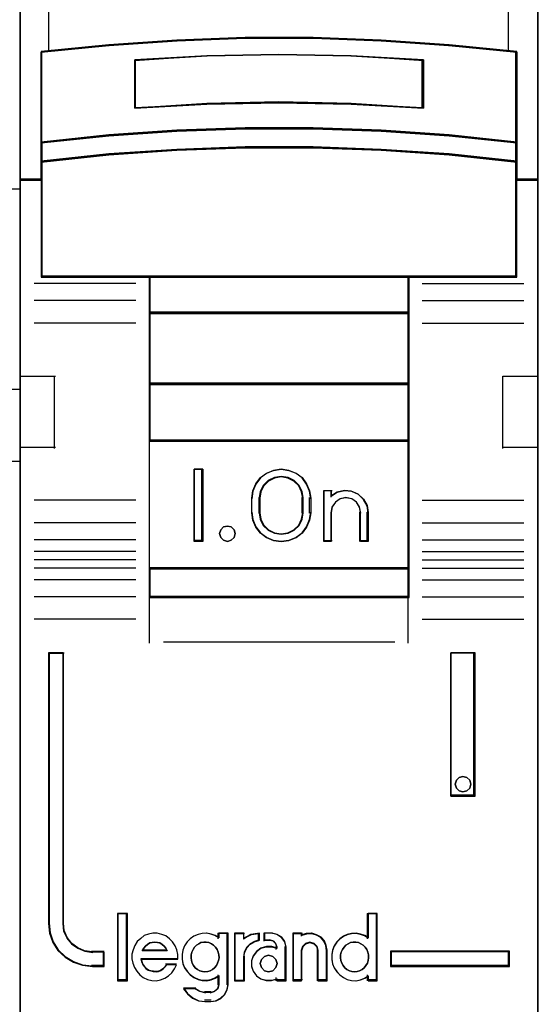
# Model space of a CAD drawing. Extents: x -558982 to 5119495, y -5290134 to 121759.
# Tile 190 of 256: x -467780 to -467600, y 30762 to 31103. Entities that reach past the tile are written whole.
import ezdxf

# ---------------------------------------------------------------- set-up
doc = ezdxf.new("R2010")
doc.units = 0
doc.header["$MEASUREMENT"] = 0
doc.layers.get('0').update_dxf_attribs({"color": 252})
doc.layers.add('45', color=8, linetype='Continuous')

# ---------------------------------------------------------------- blocks, each defined once
blk = doc.blocks.new('*U1028')
at = {"layer": '45', "color": 7}
for points in [[(49.496757, -113.487672), (67.504568, -113.487672), (67.504568, -113.487672), (85.506533, -113.487672), (85.506533, -113.487672), (85.506533, -196.509427), (85.506533, -196.509427), (67.504568, -196.509427), (67.504568, -196.509427), (49.496757, -196.509427), (49.496757, -196.509427), (31.494793, -196.509427), (31.494793, -196.509427), (31.494793, -113.487672), (31.494793, -113.487672), (49.496757, -113.487672), (49.496757, -113.487672)], [(31.494793, -132.496002), (85.506533, -132.496002), (85.506533, -146.803888), (31.494793, -146.803888), (31.494793, -132.496002)]]:
    blk.add_lwpolyline(points, close=True, dxfattribs=at)
for points in [[(84.289718, -153.744656), (85.506533, -153.744656)], [(84.289718, -156.244498), (85.506533, -156.244498)]]:
    blk.add_lwpolyline(points, dxfattribs=at)
blk = doc.blocks.new('*U1029')
at = {"layer": '45', "color": 7}
for points in [[(103.493657, -113.659801), (85.506533, -113.659801), (85.506533, -195.428987), (103.493657, -195.428987), (103.493657, -113.659801)], [(103.475099, -113.678338), (85.52509, -113.678338), (85.52509, -195.41045), (103.475099, -195.41045), (103.475099, -113.678338)], [(98.041129, -144.791947), (100.396251, -144.952647), (102.751373, -145.196469), (102.751373, -142.03233), (100.396251, -141.799592), (98.041129, -141.63335), (95.680439, -141.544687), (93.31975, -141.544687), (90.95906, -141.63335), (88.592803, -141.799592), (86.248817, -142.03233), (86.248817, -145.196469), (88.592803, -144.952647), (90.95906, -144.791947), (93.31975, -144.708826), (95.680439, -144.708826), (98.041129, -144.791947)], [(99.506533, -142.322922), (99.506533, -143.996863), (97.003314, -143.856901), (94.49452, -143.812113), (91.996876, -143.856901), (89.493657, -143.996863), (89.493657, -142.322922), (91.996876, -142.177362), (94.49452, -142.132574), (97.003314, -142.177362), (99.506533, -142.322922)], [(97.003314, -143.856901), (99.506533, -143.996863), (99.506533, -142.322922), (97.003314, -142.177362), (94.49452, -142.132574), (91.996876, -142.177362), (89.493657, -142.322922), (89.493657, -143.996863), (91.996876, -143.856901), (94.49452, -143.812113), (97.003314, -143.856901)], [(100.396251, -144.924467), (98.041129, -144.759904), (95.680439, -144.674786), (93.31975, -144.674786), (90.95906, -144.759904), (88.592803, -144.924467), (86.248817, -145.174149), (86.248817, -145.866448), (88.592803, -145.616766), (90.95906, -145.452203), (93.31975, -145.367084), (95.680439, -145.367084), (98.041129, -145.452203), (100.396251, -145.616766), (102.751373, -145.866448), (102.751373, -145.174149), (100.396251, -144.924467)], [(98.041129, -145.425061), (95.680439, -145.342116), (93.31975, -145.342116), (90.95906, -145.425061), (88.592803, -145.585421), (86.248817, -145.828725), (86.248817, -146.464635), (86.248817, -149.859839), (90.001422, -149.859839), (98.998767, -149.859839), (102.751373, -149.859839), (102.751373, -146.464635), (102.751373, -145.828725), (100.396251, -145.585421), (98.041129, -145.425061)], [(89.992047, -151.115056), (99.008142, -151.115056), (99.008142, -149.820117), (89.992047, -149.820117), (89.992047, -151.115056)], [(99.008142, -151.075334), (89.992047, -151.075334), (89.992047, -153.580472), (99.008142, -153.580472), (99.008142, -151.075334)], [(99.008142, -153.54075), (89.992047, -153.54075), (89.992047, -155.548038), (99.008142, -155.548038), (99.008142, -153.54075)], [(89.992047, -159.98102), (99.008142, -159.98102), (99.008142, -155.508316), (89.992047, -155.508316), (89.992047, -159.98102)], [(91.855709, -156.522552), (91.855709, -159.02769), (91.558796, -159.02769), (91.558796, -156.522552), (91.855709, -156.522552)], [(95.559255, -157.268527), (95.59894, -157.519041), (95.59894, -158.031202), (95.559255, -158.281716), (95.45154, -158.526663), (95.298472, -158.738208), (95.088711, -158.888516), (94.839266, -158.988721), (94.578483, -159.02769), (94.312031, -158.988721), (94.062586, -158.888516), (93.858494, -158.738208), (93.699757, -158.526663), (93.592042, -158.281716), (93.552358, -158.031202), (93.552358, -157.519041), (93.592042, -157.268527), (93.699757, -157.02358), (93.858494, -156.812035), (94.062586, -156.661727), (94.312031, -156.561521), (94.578483, -156.522552), (94.839266, -156.561521), (95.088711, -156.661727), (95.298472, -156.812035), (95.45154, -157.02358), (95.559255, -157.268527)], [(95.341791, -158.03247), (95.341791, -157.518068), (95.301849, -157.294414), (95.199139, -157.081944), (95.022251, -156.914204), (94.811126, -156.807968), (94.577176, -156.768829), (94.337521, -156.807968), (94.126395, -156.914204), (93.949507, -157.081944), (93.846797, -157.294414), (93.806855, -157.518068), (93.806855, -158.03247), (93.846797, -158.256123), (93.949507, -158.468594), (94.126395, -158.636334), (94.337521, -158.742569), (94.577176, -158.776117), (94.811126, -158.742569), (95.022251, -158.636334), (95.199139, -158.468594), (95.301849, -158.256123), (95.341791, -158.03247)], [(96.519758, -157.317456), (96.770825, -157.261383), (97.010481, -157.283812), (97.24443, -157.384744), (97.427025, -157.558571), (97.552559, -157.777257), (97.592501, -158.023979), (97.592501, -159.02769), (97.330022, -159.02769), (97.330022, -158.023979), (97.290079, -157.822115), (97.187369, -157.659503), (97.021893, -157.547356), (96.816474, -157.508105), (96.622467, -157.547356), (96.462697, -157.659503), (96.342869, -157.822115), (96.308633, -158.023979), (96.308633, -159.02769), (96.057565, -159.02769), (96.057565, -157.261383), (96.308633, -157.261383), (96.308633, -157.452032), (96.519758, -157.317456)], [(92.941034, -158.623526), (92.977088, -158.754285), (92.941034, -158.885044), (92.84489, -158.986085), (92.712693, -159.02769), (92.568478, -158.986085), (92.478344, -158.885044), (92.436281, -158.754285), (92.478344, -158.623526), (92.568478, -158.522485), (92.712693, -158.492767), (92.84489, -158.522485), (92.941034, -158.623526)], [(99.008142, -159.941298), (89.992047, -159.941298), (89.992047, -160.966127), (99.008142, -160.966127), (99.008142, -159.941298)], [(88.433251, -173.767223), (88.433251, -173.277734), (88.030789, -173.277734), (87.758701, -173.239235), (87.520624, -173.134737), (87.31089, -172.986241), (87.146504, -172.782745), (87.038803, -172.540751), (87.01046, -172.276757), (87.01046, -162.893971), (86.505965, -162.893971), (86.505965, -172.276757), (86.539976, -172.612249), (86.647677, -172.931242), (86.829069, -173.211736), (87.078482, -173.44273), (87.367575, -173.618726), (87.685011, -173.728724), (88.030789, -173.767223), (88.433251, -173.767223)], [(100.460898, -162.893971), (100.460898, -167.861877), (101.301269, -167.861877), (101.301269, -162.893971), (100.460898, -162.893971)], [(101.11406, -167.309416), (101.150161, -167.440175), (101.11406, -167.582822), (101.017789, -167.671976), (100.8794, -167.713581), (100.747028, -167.671976), (100.650758, -167.582822), (100.614656, -167.440175), (100.650758, -167.309416), (100.747028, -167.208375), (100.8794, -167.178657), (101.017789, -167.208375), (101.11406, -167.309416)], [(89.220602, -174.24124), (89.220602, -171.947953), (88.913085, -171.947953), (88.913085, -174.24124), (89.220602, -174.24124)], [(102.494225, -173.240244), (98.366597, -173.240244), (98.366597, -173.767223), (102.494225, -173.767223), (102.494225, -173.240244)]]:
    blk.add_lwpolyline(points, close=True, dxfattribs=at)
at = {"layer": '45', "color": 139}
for points in [[(103.493657, -113.659801), (85.506533, -113.659801), (85.506533, -195.428987), (103.493657, -195.428987), (103.493657, -113.659801)], [(98.032028, -145.442917), (95.677406, -145.360653), (93.322784, -145.360653), (90.968162, -145.442917), (88.607986, -145.601961), (86.270025, -145.843269), (86.270025, -146.47396), (86.270025, -149.841302), (90.012985, -149.841302), (98.987204, -149.841302), (102.730165, -149.841302), (102.730165, -146.47396), (102.730165, -145.843269), (100.381096, -145.601961), (98.032028, -145.442917)], [(92.977088, -158.754285), (92.941034, -158.623526), (92.84489, -158.522485), (92.712693, -158.492767), (92.568478, -158.522485), (92.478344, -158.623526), (92.436281, -158.754285), (92.478344, -158.885044), (92.568478, -158.986085), (92.712693, -159.02769), (92.84489, -158.986085), (92.941034, -158.885044), (92.977088, -158.754285)], [(101.150161, -167.440175), (101.11406, -167.309416), (101.017789, -167.208375), (100.8794, -167.178657), (100.747028, -167.208375), (100.650758, -167.309416), (100.614656, -167.440175), (100.650758, -167.582822), (100.747028, -167.671976), (100.8794, -167.713581), (101.017789, -167.671976), (101.11406, -167.582822), (101.150161, -167.440175)], [(91.928123, -173.955241), (92.026573, -173.943829), (92.113441, -173.915299), (92.194518, -173.869652), (92.264012, -173.812592), (92.327716, -173.732709), (92.368254, -173.658532), (92.39721, -173.561531), (92.420375, -173.464531), (92.408793, -173.36753), (92.391419, -173.270529), (92.350881, -173.18494), (92.29876, -173.093645), (92.229265, -173.03088), (92.15398, -172.979526), (92.067112, -172.939585), (91.974452, -172.922467), (91.887584, -172.922467), (91.789134, -172.939585), (91.713848, -172.979526), (91.632772, -173.03088), (91.563277, -173.093645), (91.516948, -173.18494), (91.476409, -173.270529), (91.447453, -173.36753), (91.447453, -173.464531), (91.459036, -173.561531), (91.487992, -173.658532), (91.534321, -173.732709), (91.592233, -173.812592), (91.67331, -173.869652), (91.754387, -173.915299), (91.841255, -173.943829), (91.928123, -173.955241)], [(97.116645, -173.955241), (97.209398, -173.943829), (97.296355, -173.915299), (97.383311, -173.869652), (97.452876, -173.812592), (97.510847, -173.732709), (97.563021, -173.658532), (97.592006, -173.561531), (97.597803, -173.464531), (97.597803, -173.36753), (97.580412, -173.270529), (97.539832, -173.18494), (97.481862, -173.093645), (97.412296, -173.03088), (97.342731, -172.979526), (97.255775, -172.939585), (97.168818, -172.922467), (97.070268, -172.922467), (96.983311, -172.939585), (96.896355, -172.979526), (96.815196, -173.03088), (96.757225, -173.093645), (96.699254, -173.18494), (96.658674, -173.270529), (96.635486, -173.36753), (96.635486, -173.464531), (96.64708, -173.561531), (96.676065, -173.658532), (96.728239, -173.732709), (96.78621, -173.812592), (96.855775, -173.869652), (96.942732, -173.915299), (97.029688, -173.943829), (97.116645, -173.955241)], [(94.432494, -173.666594), (94.390646, -173.525216), (94.283036, -173.419182), (94.139557, -173.377947), (93.996078, -173.419182), (93.888468, -173.525216), (93.84662, -173.666594), (93.888468, -173.807972), (93.996078, -173.914005), (94.139557, -173.955241), (94.283036, -173.914005), (94.390646, -173.807972), (94.432494, -173.666594)]]:
    blk.add_lwpolyline(points, close=True, dxfattribs=at)
at = {"layer": '45', "color": 7}
blk.add_lwpolyline([(85.506533, -132.371539), (85.506533, -146.496704), (86.252286, -146.496704), (86.252286, -145.864644), (86.252286, -145.194111), (86.252286, -142.055796), (88.595287, -141.824957), (90.960549, -141.660072), (93.320246, -141.572133), (93.320246, -141.572133), (95.679943, -141.572133), (98.03964, -141.660072), (100.393772, -141.824957), (102.747903, -142.055796), (102.747903, -145.194111), (102.747903, -145.864644), (102.747903, -146.496704), (103.493657, -146.496704), (103.493657, -132.371539)], dxfattribs=at)
at = {"layer": '45', "color": 140}
for points in [[(85.506533, -132.371539), (85.506533, -146.496704), (86.252286, -146.496704), (86.252286, -145.864644), (86.252286, -145.194111), (86.252286, -142.055796), (88.595287, -141.824957), (90.960549, -141.660072), (93.320246, -141.572133), (93.320246, -141.572133), (95.679943, -141.572133), (98.03964, -141.660072), (100.393772, -141.824957), (102.747903, -142.055796), (102.747903, -145.194111), (102.747903, -145.864644), (102.747903, -146.496704), (103.493657, -146.496704), (103.493657, -132.371539)], [(86.505965, -132.371539), (86.505965, -142.039889)], [(102.454459, -142.039889), (102.454459, -132.371539)]]:
    blk.add_lwpolyline(points, dxfattribs=at)
at = {"layer": '45', "color": 59}
blk.add_lwpolyline([(85.52509, -132.390076), (85.52509, -146.475519), (86.269304, -146.475519), (86.269304, -145.845237), (86.269304, -145.176589), (86.269304, -142.0471), (88.607471, -141.81691), (90.967853, -141.652488), (93.322681, -141.564797), (93.322681, -141.564797), (95.677509, -141.564797), (98.032337, -141.652488), (100.381611, -141.81691), (102.730885, -142.0471), (102.730885, -145.176589), (102.730885, -145.845237), (102.730885, -146.475519), (103.475099, -146.475519), (103.475099, -132.390076)], dxfattribs=at)
at = {"layer": '45', "color": 139}
for points in [[(102.751373, -142.069019), (100.396251, -141.81877), (98.041129, -141.64002), (95.680439, -141.544687), (93.31975, -141.544687), (90.95906, -141.64002), (88.592803, -141.81877), (86.248817, -142.069019)], [(86.248817, -142.026648), (86.248817, -149.859839)], [(102.708957, -149.859839), (102.708957, -142.026648)], [(99.506533, -142.357665), (97.003314, -142.185537), (94.49452, -142.132574), (91.996876, -142.185537), (89.493657, -142.357665)], [(89.493657, -143.996863), (89.493657, -142.317943)], [(99.466768, -143.996863), (99.466768, -142.317943)], [(99.506533, -143.996863), (97.003314, -143.828345), (94.49452, -143.774419), (91.996876, -143.828345), (89.493657, -143.996863)], [(102.751373, -145.196469), (100.396251, -144.935627), (98.041129, -144.763709), (95.680439, -144.674786), (93.31975, -144.674786), (90.95906, -144.763709), (88.592803, -144.935627), (86.248817, -145.196469)], [(102.751373, -145.866448), (100.396251, -145.604282), (98.041129, -145.431491), (95.680439, -145.342116), (93.31975, -145.342116), (90.95906, -145.431491), (88.592803, -145.604282), (86.248817, -145.866448)], [(86.291233, -146.454334), (85.506533, -146.454334)], [(103.493657, -146.454334), (102.708957, -146.454334)], [(102.751373, -149.820117), (86.248817, -149.820117)], [(89.992047, -149.820117), (89.992047, -160.966127)], [(89.992047, -149.820117), (99.008142, -149.820117)], [(98.965726, -149.820117), (98.965726, -160.966127)], [(89.533422, -150.082282), (86.004923, -150.082282)], [(99.466768, -150.082282), (102.995266, -150.082282)], [(89.533422, -150.670169), (86.004923, -150.670169)], [(99.466768, -150.670169), (102.995266, -150.670169)], [(89.992047, -151.075334), (99.008142, -151.075334)], [(89.533422, -151.451369), (86.004923, -151.451369)], [(99.466768, -151.451369), (102.995266, -151.451369)], [(85.506533, -153.294473), (86.741905, -153.294473)], [(86.699489, -153.294473), (86.699489, -155.799611)], [(102.258284, -155.799611), (102.258284, -153.294473)], [(102.258284, -153.294473), (103.493657, -153.294473)], [(89.992047, -153.54075), (99.008142, -153.54075)], [(89.992047, -155.508316), (99.008142, -155.508316)], [(85.506533, -155.759889), (86.741905, -155.759889)], [(102.258284, -155.759889), (103.493657, -155.759889)], [(91.855709, -156.522552), (91.558796, -156.522552)], [(91.558796, -156.522552), (91.558796, -159.02769)], [(91.813293, -156.522552), (91.813293, -159.02769)], [(95.59894, -157.542085), (95.559255, -157.285778), (95.45154, -157.035167), (95.298472, -156.818729), (95.088711, -156.664945), (94.839266, -156.562422), (94.578483, -156.522552), (94.312031, -156.562422), (94.062586, -156.664945), (93.858494, -156.818729), (93.699757, -157.035167), (93.592042, -157.285778), (93.552358, -157.542085)], [(95.341791, -157.542085), (95.301849, -157.311263), (95.199139, -157.091981), (95.022251, -156.918864), (94.811126, -156.809223), (94.577176, -156.768829), (94.337521, -156.809223), (94.126395, -156.918864), (93.949507, -157.091981), (93.846797, -157.311263), (93.806855, -157.542085)], [(96.057565, -157.261383), (96.341223, -157.261383)], [(96.057565, -157.261383), (96.057565, -159.02769)], [(96.301458, -157.261383), (96.301458, -157.489122)], [(97.592501, -158.047879), (97.552336, -157.793425), (97.4261, -157.567885), (97.242485, -157.38861), (97.007228, -157.284515), (96.766234, -157.261383), (96.513763, -157.319213), (96.301458, -157.458007)], [(89.533422, -157.595048), (86.004923, -157.595048)], [(93.552358, -158.047879), (93.552358, -157.502363)], [(93.806855, -158.047879), (93.806855, -157.502363)], [(95.302026, -158.047879), (95.302026, -157.502363)], [(95.556523, -158.047879), (95.556523, -157.502363)], [(97.335353, -158.047879), (97.294922, -157.834417), (97.190954, -157.66246), (97.023452, -157.54387), (96.815518, -157.502363), (96.619135, -157.54387), (96.457409, -157.66246), (96.336114, -157.834417), (96.301458, -158.047879)], [(99.466768, -157.595048), (102.995266, -157.595048)], [(93.552358, -158.005509), (93.592042, -158.262482), (93.699757, -158.513745), (93.858494, -158.730744), (94.062586, -158.884928), (94.312031, -158.987717), (94.578483, -159.02769), (94.839266, -158.987717), (95.088711, -158.884928), (95.298472, -158.730744), (95.45154, -158.513745), (95.559255, -158.262482), (95.59894, -158.005509)], [(93.806855, -158.005509), (93.846797, -158.237271), (93.949507, -158.457445), (94.126395, -158.631266), (94.337521, -158.741353), (94.577176, -158.776117), (94.811126, -158.741353), (95.022251, -158.631266), (95.199139, -158.457445), (95.301849, -158.237271), (95.341791, -158.005509)], [(96.301458, -158.005509), (96.301458, -159.02769)], [(97.295588, -158.005509), (97.295588, -159.02769)], [(97.550085, -158.005509), (97.550085, -159.02769)], [(89.533422, -158.384193), (86.004923, -158.384193)], [(99.466768, -158.384193), (102.995266, -158.384193)], [(89.533422, -158.969431), (86.004923, -158.969431)], [(91.855709, -158.987968), (91.558796, -158.987968)], [(96.057565, -158.987968), (96.341223, -158.987968)], [(97.295588, -158.987968), (97.592501, -158.987968)], [(99.466768, -158.969431), (102.995266, -158.969431)], [(89.533422, -159.371948), (86.004923, -159.371948)], [(99.466768, -159.371948), (102.995266, -159.371948)], [(89.533422, -159.665891), (86.004923, -159.665891)], [(99.466768, -159.665891), (102.995266, -159.665891)], [(89.533422, -159.95189), (86.004923, -159.95189)], [(89.992047, -159.941298), (99.008142, -159.941298)], [(99.466768, -159.95189), (102.995266, -159.95189)], [(89.533422, -160.351759), (86.004923, -160.351759)], [(99.466768, -160.351759), (102.995266, -160.351759)], [(89.533422, -160.942294), (86.004923, -160.942294)], [(89.992047, -160.926405), (99.008142, -160.926405)], [(89.992047, -160.926405), (89.992047, -162.552361)], [(98.965726, -160.926405), (98.965726, -162.552361)], [(99.466768, -160.942294), (102.995266, -160.942294)], [(89.533422, -161.726142), (86.004923, -161.726142)], [(99.466768, -161.726142), (102.995266, -161.726142)], [(90.487786, -162.509991), (98.512403, -162.509991)], [(86.505965, -162.893971), (86.505965, -172.284266)], [(86.505965, -162.893971), (87.041469, -162.893971)], [(86.999053, -162.893971), (86.999053, -172.284266)], [(100.460898, -167.861877), (100.460898, -162.893971)], [(100.460898, -162.893971), (101.301269, -162.893971)], [(101.258852, -167.861877), (101.258852, -162.893971)], [(100.460898, -167.819506), (101.301269, -167.819506)], [(88.894528, -171.929416), (88.894528, -174.262425)], [(88.894528, -171.929416), (89.239159, -171.929416)], [(89.199394, -171.929416), (89.199394, -174.262425)], [(97.555387, -171.929416), (97.555387, -172.813894)], [(97.555387, -171.929416), (97.907972, -171.929416)], [(97.868207, -171.929416), (97.868207, -174.262425)], [(86.505965, -172.241896), (86.540201, -172.585235), (86.648617, -172.911689), (86.831212, -173.198743), (87.082279, -173.435141), (87.37329, -173.615253), (87.69283, -173.727823), (88.040901, -173.767223)], [(86.999053, -172.241896), (87.027993, -172.515673), (87.137966, -172.766634), (87.30582, -172.977671), (87.519977, -173.13167), (87.763075, -173.24004), (88.040901, -173.279966)], [(90.983526, -173.520368), (90.983526, -173.35734), (90.955013, -173.194312), (90.892285, -173.053771), (90.806747, -172.918852), (90.704101, -172.806419), (90.567241, -172.710851), (90.43038, -172.654635), (90.276411, -172.615283), (90.122442, -172.615283), (89.968474, -172.643391), (89.82591, -172.699608), (89.700455, -172.795176), (89.580701, -172.901987), (89.495163, -173.036906), (89.438138, -173.188691), (89.39822, -173.340475), (89.39822, -173.503503), (89.426733, -173.655287), (89.483758, -173.807072), (89.563594, -173.936369), (89.666239, -174.054424), (89.791695, -174.149992), (89.939961, -174.217452), (90.082525, -174.251181), (90.236493, -174.262425), (90.390462, -174.234316), (90.538728, -174.1781), (90.669886, -174.093775), (90.778234, -173.986964), (90.875178, -173.852045), (90.943608, -173.711504)], [(92.420375, -172.778311), (92.282901, -172.693986), (92.139699, -172.643391), (91.990769, -172.615283), (91.836111, -172.626526), (91.692909, -172.654635), (91.543978, -172.722094), (91.417961, -172.806419), (91.314855, -172.918852), (91.223206, -173.053771), (91.165925, -173.205556), (91.137285, -173.35734), (91.137285, -173.520368), (91.165925, -173.672152), (91.223206, -173.812693), (91.314855, -173.947613), (91.417961, -174.060046), (91.543978, -174.155613), (91.692909, -174.217452), (91.836111, -174.251181), (91.990769, -174.262425), (92.139699, -174.234316), (92.282901, -174.1781), (92.420375, -174.093775)], [(92.38061, -172.615283), (92.38061, -172.813894)], [(92.38061, -172.615283), (92.733194, -172.615283)], [(92.690778, -172.615283), (92.690778, -174.408072)], [(92.953229, -172.615283), (92.953229, -174.262425)], [(92.953229, -172.615283), (93.303162, -172.615283)], [(93.82011, -172.615283), (93.526788, -172.662523), (93.263397, -172.824486)], [(93.263397, -172.615283), (93.263397, -172.824486)], [(93.780345, -172.615283), (93.780345, -172.885393)], [(93.973869, -172.615283), (93.973869, -172.885393)], [(94.270782, -172.615283), (93.973869, -172.615283)], [(94.742662, -173.110485), (94.700527, -172.919564), (94.586159, -172.758474), (94.423636, -172.657047), (94.231017, -172.615283)], [(94.973301, -172.615283), (94.973301, -174.262425)], [(94.973301, -172.615283), (95.315281, -172.615283)], [(96.168907, -173.229651), (96.139815, -173.054117), (96.069994, -172.884435), (95.953624, -172.75571), (95.796526, -172.667943), (95.627791, -172.615283), (95.4416, -172.626985), (95.272865, -172.685497)], [(95.272865, -172.615283), (95.272865, -172.721209)], [(97.597803, -172.778311), (97.471395, -172.693986), (97.327748, -172.643391), (97.17261, -172.615283), (97.017471, -172.626526), (96.868079, -172.654635), (96.735924, -172.722094), (96.609515, -172.806419), (96.500344, -172.918852), (96.414156, -173.053771), (96.356697, -173.205556), (96.327968, -173.35734), (96.327968, -173.520368), (96.356697, -173.672152), (96.414156, -173.812693), (96.500344, -173.947613), (96.609515, -174.060046), (96.735924, -174.155613), (96.868079, -174.217452), (97.017471, -174.251181), (97.17261, -174.262425), (97.327748, -174.234316), (97.471395, -174.1781), (97.597803, -174.093775)], [(90.622988, -173.229651), (90.576302, -173.135615), (90.517944, -173.060386), (90.447914, -173.010234), (90.366213, -172.953812), (90.278677, -172.935005), (90.19114, -172.922467), (90.103603, -172.935005), (90.021902, -172.953812), (89.934365, -173.010234), (89.864336, -173.060386), (89.805978, -173.135615), (89.753456, -173.229651)], [(93.82011, -172.845671), (93.646511, -172.898379), (93.496857, -172.986226), (93.371148, -173.115068), (93.293328, -173.284905), (93.263397, -173.454743)], [(94.432494, -173.138046), (94.246086, -173.081355), (94.059678, -173.081355), (93.867444, -173.138046), (93.721813, -173.245758), (93.605308, -173.398823), (93.547055, -173.568895), (93.547055, -173.761644), (93.605308, -173.931716), (93.721813, -174.09045), (93.867444, -174.192493), (94.059678, -174.249184), (94.246086, -174.249184), (94.432494, -174.192493)], [(93.973869, -172.845671), (94.199205, -172.845671)], [(94.432494, -173.110485), (94.386543, -172.981307), (94.288077, -172.877966), (94.156788, -172.845671)], [(94.390078, -173.070763), (94.390078, -173.176688)], [(94.702897, -173.070763), (94.702897, -174.262425)], [(95.858739, -173.229651), (95.816891, -173.072925), (95.721238, -172.966351), (95.565802, -172.922467), (95.422323, -172.966351), (95.314713, -173.072925), (95.272865, -173.229651)], [(87.998485, -173.240244), (88.433251, -173.240244)], [(88.393486, -173.240244), (88.393486, -173.767223)], [(88.393486, -173.240244), (88.393486, -173.767223)], [(89.708389, -173.497113), (90.983526, -173.497113)], [(89.708389, -173.497113), (89.737481, -173.587533), (89.766573, -173.677953), (89.824758, -173.762345), (89.882942, -173.834681), (89.964401, -173.894961), (90.051678, -173.925101), (90.138954, -173.943185), (90.23205, -173.955241), (90.319327, -173.937157), (90.394967, -173.907017), (90.476425, -173.852765), (90.546246, -173.780429), (90.604431, -173.702065)], [(89.753456, -173.189929), (90.622988, -173.189929)], [(92.953229, -174.262425), (93.303162, -174.262425), (93.303162, -173.415021)], [(95.272865, -173.189929), (95.272865, -174.262425)], [(95.818974, -173.189929), (95.818974, -174.262425)], [(96.129142, -173.189929), (96.129142, -174.262425)], [(98.366597, -173.240244), (102.494225, -173.240244)], [(98.366597, -173.240244), (98.366597, -173.767223)], [(102.454459, -173.767223), (102.454459, -173.240244)], [(87.998485, -173.727501), (88.433251, -173.727501)], [(90.564666, -173.682483), (90.943761, -173.682483)], [(98.366597, -173.727501), (102.494225, -173.727501)], [(92.38061, -174.05587), (92.38061, -174.408072)], [(94.390078, -174.153851), (94.390078, -174.262425)], [(97.555387, -174.05587), (97.555387, -174.262425)], [(88.894528, -174.220054), (89.239159, -174.220054)], [(91.187654, -174.506053), (91.322264, -174.70377), (91.503695, -174.853555), (91.720242, -174.955409), (91.948495, -174.985366)], [(91.187654, -174.506053), (91.611816, -174.506053)], [(91.5694, -174.506053), (91.749625, -174.627978), (91.948495, -174.678182)], [(92.107555, -174.985366), (92.298226, -174.955984), (92.465063, -174.867839), (92.608067, -174.73856), (92.697444, -174.556393), (92.733194, -174.36835)], [(92.107555, -174.678182), (92.254389, -174.633921), (92.375686, -174.526428), (92.420375, -174.36835)], [(94.390078, -174.220054), (94.742662, -174.220054)], [(94.973301, -174.220054), (95.315281, -174.220054)], [(95.818974, -174.220054), (96.168907, -174.220054)], [(97.555387, -174.220054), (97.907972, -174.220054)], [(91.908729, -174.635812), (92.149972, -174.635812)], [(92.149972, -174.942996), (91.908729, -174.942996)]]:
    blk.add_lwpolyline(points, dxfattribs=at)
at = {"layer": '45', "color": 59}
for points in [[(98.041129, -144.791947), (100.396251, -144.952647), (102.751373, -145.196469), (102.751373, -142.03233), (100.396251, -141.799592), (98.041129, -141.63335), (95.680439, -141.544687), (93.31975, -141.544687), (90.95906, -141.63335), (88.592803, -141.799592), (86.248817, -142.03233), (86.248817, -145.196469), (88.592803, -144.952647), (90.95906, -144.791947), (93.31975, -144.708826), (95.680439, -144.708826), (98.041129, -144.791947)], [(99.506533, -142.322922), (99.506533, -143.996863), (97.003314, -143.856901), (94.49452, -143.812113), (91.996876, -143.856901), (89.493657, -143.996863), (89.493657, -142.322922), (91.996876, -142.177362), (94.49452, -142.132574), (97.003314, -142.177362), (99.506533, -142.322922)], [(97.003314, -143.856901), (99.506533, -143.996863), (99.506533, -142.322922), (97.003314, -142.177362), (94.49452, -142.132574), (91.996876, -142.177362), (89.493657, -142.322922), (89.493657, -143.996863), (91.996876, -143.856901), (94.49452, -143.812113), (97.003314, -143.856901)], [(96.994035, -143.841147), (99.487976, -143.978326), (99.487976, -142.337673), (96.994035, -142.195008), (94.49454, -142.151111), (92.006154, -142.195008), (89.512214, -142.337673), (89.512214, -143.978326), (92.006154, -143.841147), (94.49454, -143.79725), (96.994035, -143.841147)], [(100.396251, -144.924467), (98.041129, -144.759904), (95.680439, -144.674786), (93.31975, -144.674786), (90.95906, -144.759904), (88.592803, -144.924467), (86.248817, -145.174149), (86.248817, -145.866448), (88.592803, -145.616766), (90.95906, -145.452203), (93.31975, -145.367084), (95.680439, -145.367084), (98.041129, -145.452203), (100.396251, -145.616766), (102.751373, -145.866448), (102.751373, -145.174149), (100.396251, -144.924467)], [(100.381096, -144.934681), (98.032028, -144.775604), (95.677406, -144.693323), (93.322784, -144.693323), (90.968162, -144.775604), (88.607986, -144.934681), (86.270025, -145.17604), (86.270025, -145.845262), (88.607986, -145.603904), (90.968162, -145.444826), (93.322784, -145.362545), (95.677406, -145.362545), (98.032028, -145.444826), (100.381096, -145.603904), (102.730165, -145.845262), (102.730165, -145.17604), (100.381096, -144.934681)], [(98.041129, -145.425061), (95.680439, -145.342116), (93.31975, -145.342116), (90.95906, -145.425061), (88.592803, -145.585421), (86.248817, -145.828725), (86.248817, -146.464635), (86.248817, -149.859839), (90.001422, -149.859839), (98.998767, -149.859839), (102.751373, -149.859839), (102.751373, -146.464635), (102.751373, -145.828725), (100.396251, -145.585421), (98.041129, -145.425061)], [(89.992047, -151.115056), (99.008142, -151.115056), (99.008142, -149.820117), (89.992047, -149.820117), (89.992047, -151.115056)], [(90.013255, -151.096519), (98.986934, -151.096519), (98.986934, -149.838654), (90.013255, -149.838654), (90.013255, -151.096519)], [(99.008142, -151.075334), (89.992047, -151.075334), (89.992047, -153.580472), (99.008142, -153.580472), (99.008142, -151.075334)], [(98.986934, -151.093871), (90.013255, -151.093871), (90.013255, -153.561935), (98.986934, -153.561935), (98.986934, -151.093871)], [(99.008142, -153.54075), (89.992047, -153.54075), (89.992047, -155.548038), (99.008142, -155.548038), (99.008142, -153.54075)], [(98.986934, -153.559287), (90.013255, -153.559287), (90.013255, -155.529501), (98.986934, -155.529501), (98.986934, -153.559287)], [(89.992047, -159.98102), (99.008142, -159.98102), (99.008142, -155.508316), (89.992047, -155.508316), (89.992047, -159.98102)], [(91.855709, -156.522552), (91.855709, -159.02769), (91.558796, -159.02769), (91.558796, -156.522552), (91.855709, -156.522552)], [(95.559255, -157.268527), (95.59894, -157.519041), (95.59894, -158.031202), (95.559255, -158.281716), (95.45154, -158.526663), (95.298472, -158.738208), (95.088711, -158.888516), (94.839266, -158.988721), (94.578483, -159.02769), (94.312031, -158.988721), (94.062586, -158.888516), (93.858494, -158.738208), (93.699757, -158.526663), (93.592042, -158.281716), (93.552358, -158.031202), (93.552358, -157.519041), (93.592042, -157.268527), (93.699757, -157.02358), (93.858494, -156.812035), (94.062586, -156.661727), (94.312031, -156.561521), (94.578483, -156.522552), (94.839266, -156.561521), (95.088711, -156.661727), (95.298472, -156.812035), (95.45154, -157.02358), (95.559255, -157.268527)], [(95.341791, -158.03247), (95.341791, -157.518068), (95.301849, -157.294414), (95.199139, -157.081944), (95.022251, -156.914204), (94.811126, -156.807968), (94.577176, -156.768829), (94.337521, -156.807968), (94.126395, -156.914204), (93.949507, -157.081944), (93.846797, -157.294414), (93.806855, -157.518068), (93.806855, -158.03247), (93.846797, -158.256123), (93.949507, -158.468594), (94.126395, -158.636334), (94.337521, -158.742569), (94.577176, -158.776117), (94.811126, -158.742569), (95.022251, -158.636334), (95.199139, -158.468594), (95.301849, -158.256123), (95.341791, -158.03247)], [(95.323234, -158.027668), (95.323234, -157.522766), (95.284326, -157.303244), (95.184278, -157.094698), (95.011972, -156.930056), (94.806316, -156.825783), (94.578428, -156.787366), (94.344981, -156.825783), (94.139325, -156.930056), (93.967019, -157.094698), (93.866971, -157.303244), (93.828063, -157.522766), (93.828063, -158.027668), (93.866971, -158.247191), (93.967019, -158.455737), (94.139325, -158.620379), (94.344981, -158.724652), (94.578428, -158.75758), (94.806316, -158.724652), (95.011972, -158.620379), (95.184278, -158.455737), (95.284326, -158.247191), (95.323234, -158.027668)], [(96.519758, -157.317456), (96.770825, -157.261383), (97.010481, -157.283812), (97.24443, -157.384744), (97.427025, -157.558571), (97.552559, -157.777257), (97.592501, -158.023979), (97.592501, -159.02769), (97.330022, -159.02769), (97.330022, -158.023979), (97.290079, -157.822115), (97.187369, -157.659503), (97.021893, -157.547356), (96.816474, -157.508105), (96.622467, -157.547356), (96.462697, -157.659503), (96.342869, -157.822115), (96.308633, -158.023979), (96.308633, -159.02769), (96.057565, -159.02769), (96.057565, -157.261383), (96.308633, -157.261383), (96.308633, -157.452032), (96.519758, -157.317456)], [(92.941034, -158.623526), (92.977088, -158.754285), (92.941034, -158.885044), (92.84489, -158.986085), (92.712693, -159.02769), (92.568478, -158.986085), (92.478344, -158.885044), (92.436281, -158.754285), (92.478344, -158.623526), (92.568478, -158.522485), (92.712693, -158.492767), (92.84489, -158.522485), (92.941034, -158.623526)], [(99.008142, -159.941298), (89.992047, -159.941298), (89.992047, -160.966127), (99.008142, -160.966127), (99.008142, -159.941298)], [(98.986934, -159.959835), (90.013255, -159.959835), (90.013255, -160.94759), (98.986934, -160.94759), (98.986934, -159.959835)], [(100.460898, -162.893971), (100.460898, -167.861877), (101.301269, -167.861877), (101.301269, -162.893971), (100.460898, -162.893971)], [(101.11406, -167.309416), (101.150161, -167.440175), (101.11406, -167.582822), (101.017789, -167.671976), (100.8794, -167.713581), (100.747028, -167.671976), (100.650758, -167.582822), (100.614656, -167.440175), (100.650758, -167.309416), (100.747028, -167.208375), (100.8794, -167.178657), (101.017789, -167.208375), (101.11406, -167.309416)], [(89.239159, -174.262425), (89.239159, -171.929416), (88.894528, -171.929416), (88.894528, -174.262425), (89.239159, -174.262425)], [(96.327968, -173.363825), (96.327968, -173.525685), (96.356488, -173.676382), (96.413528, -173.815916), (96.499088, -173.949868), (96.607463, -174.061496), (96.732951, -174.156379), (96.864143, -174.217774), (97.012446, -174.251262), (97.166454, -174.262425), (97.320462, -174.234518), (97.463061, -174.178704), (97.588549, -174.094984), (97.588549, -174.262425), (97.907972, -174.262425), (97.907972, -171.929416), (97.588549, -171.929416), (97.588549, -172.788945), (97.463061, -172.705225), (97.320462, -172.654993), (97.166454, -172.627086), (97.012446, -172.638249), (96.864143, -172.666155), (96.732951, -172.733132), (96.607463, -172.816852), (96.499088, -172.928479), (96.413528, -173.062432), (96.356488, -173.213129), (96.327968, -173.363825)], [(89.39822, -173.503503), (89.426733, -173.655287), (89.483758, -173.807072), (89.563594, -173.936369), (89.666239, -174.054424), (89.791695, -174.149992), (89.939961, -174.217452), (90.082525, -174.251181), (90.236493, -174.262425), (90.390462, -174.234316), (90.538728, -174.1781), (90.669886, -174.093775), (90.778234, -173.986964), (90.875178, -173.852045), (90.943608, -173.711504), (90.595753, -173.711504), (90.538728, -173.784585), (90.470297, -173.852045), (90.390462, -173.902639), (90.316329, -173.930748), (90.230791, -173.947613), (90.13955, -173.936369), (90.054012, -173.919504), (89.968474, -173.891396), (89.888638, -173.83518), (89.831613, -173.76772), (89.774588, -173.689017), (89.746075, -173.604692), (89.717562, -173.520368), (90.983526, -173.520368), (90.983526, -173.35734), (90.955013, -173.194312), (90.892285, -173.053771), (90.806747, -172.918852), (90.704101, -172.806419), (90.567241, -172.710851), (90.43038, -172.654635), (90.276411, -172.615283), (90.122442, -172.615283), (89.968474, -172.643391), (89.82591, -172.699608), (89.700455, -172.795176), (89.580701, -172.901987), (89.495163, -173.036906), (89.438138, -173.188691), (89.39822, -173.340475), (89.39822, -173.503503)], [(91.22278, -173.050263), (91.165783, -173.200833), (91.137285, -173.351403), (91.137285, -173.513126), (91.165783, -173.663696), (91.22278, -173.803113), (91.313975, -173.936953), (91.416569, -174.048486), (91.541962, -174.14329), (91.690153, -174.204633), (91.832645, -174.238093), (91.986537, -174.249246), (92.134728, -174.221363), (92.27722, -174.165596), (92.414012, -174.081946), (92.414012, -174.399816), (92.374115, -174.539233), (92.265821, -174.634036), (92.134728, -174.673073), (91.92954, -174.673073), (91.74715, -174.634036), (91.581859, -174.539233), (91.188582, -174.539233), (91.319674, -174.723263), (91.496364, -174.86268), (91.707252, -174.957483), (91.92954, -174.985366), (92.134728, -174.985366), (92.317118, -174.957483), (92.476709, -174.873833), (92.613501, -174.751146), (92.698996, -174.57827), (92.733194, -174.399816), (92.733194, -172.615283), (92.414012, -172.615283), (92.414012, -172.777007), (92.27722, -172.693357), (92.134728, -172.643167), (91.986537, -172.615283), (91.832645, -172.626437), (91.690153, -172.65432), (91.541962, -172.72124), (91.416569, -172.80489), (91.313975, -172.916423), (91.22278, -173.050263)], [(92.953229, -172.615283), (92.953229, -174.262425), (93.279036, -174.262425), (93.279036, -173.436043), (93.308126, -173.273015), (93.38376, -173.109988), (93.505938, -172.986312), (93.651388, -172.901987), (93.82011, -172.851392), (93.82011, -172.615283), (93.535028, -172.654635), (93.279036, -172.789554), (93.279036, -172.615283), (92.953229, -172.615283)], [(92.971786, -172.63382), (92.971786, -174.24124), (93.283644, -174.24124), (93.283644, -173.434787), (93.311489, -173.275691), (93.383885, -173.116595), (93.500832, -172.995901), (93.640054, -172.91361), (93.801553, -172.864235), (93.801553, -172.63382), (93.528676, -172.672223), (93.283644, -172.803888), (93.283644, -172.63382), (92.971786, -172.63382)], [(93.604537, -173.407935), (93.547055, -173.576584), (93.547055, -173.76772), (93.604537, -173.936369), (93.719499, -174.093775), (93.863202, -174.194965), (94.052889, -174.251181), (94.236829, -174.251181), (94.420768, -174.194965), (94.420768, -174.262425), (94.742662, -174.262425), (94.742662, -173.08188), (94.702426, -172.901987), (94.593212, -172.750203), (94.438013, -172.654635), (94.254073, -172.615283), (93.98966, -172.615283), (93.98966, -172.851392), (94.179348, -172.851392), (94.29431, -172.8795), (94.380531, -172.969447), (94.420768, -173.08188), (94.420768, -173.149339), (94.236829, -173.093123), (94.052889, -173.093123), (93.863202, -173.149339), (93.719499, -173.256151), (93.604537, -173.407935)], [(94.973301, -172.615283), (94.973301, -174.262425), (95.283698, -174.262425), (95.283698, -173.205556), (95.323935, -173.065015), (95.427401, -172.969447), (95.565356, -172.930095), (95.714807, -172.969447), (95.806776, -173.065015), (95.847013, -173.205556), (95.847013, -174.262425), (96.168907, -174.262425), (96.168907, -173.205556), (96.140167, -173.036906), (96.07119, -172.873879), (95.956227, -172.750203), (95.801028, -172.665878), (95.634333, -172.615283), (95.450394, -172.626526), (95.283698, -172.682743), (95.283698, -172.615283), (94.973301, -172.615283)], [(94.991858, -172.63382), (94.991858, -174.24124), (95.29262, -174.24124), (95.29262, -173.209858), (95.331608, -173.072706), (95.431862, -172.979443), (95.565534, -172.94104), (95.710346, -172.979443), (95.799461, -173.072706), (95.838448, -173.209858), (95.838448, -174.24124), (96.15035, -174.24124), (96.15035, -173.209858), (96.122502, -173.045276), (96.055666, -172.88618), (95.944272, -172.765486), (95.793891, -172.683195), (95.63237, -172.63382), (95.454141, -172.644792), (95.29262, -172.699653), (95.29262, -172.63382), (94.991858, -172.63382)], [(90.576302, -173.135615), (90.622988, -173.229651), (89.753456, -173.229651), (89.805978, -173.135615), (89.864336, -173.060386), (89.934365, -173.010234), (90.021902, -172.953812), (90.103603, -172.935005), (90.19114, -172.922467), (90.278677, -172.935005), (90.366213, -172.953812), (90.447914, -173.010234), (90.517944, -173.060386), (90.576302, -173.135615)], [(90.622988, -173.229651), (89.753456, -173.229651), (89.805978, -173.135615), (89.864336, -173.060386), (89.934365, -173.010234), (90.021902, -172.953812), (90.103603, -172.935005), (90.19114, -172.922467), (90.278677, -172.935005), (90.366213, -172.953812), (90.447914, -173.010234), (90.517944, -173.060386), (90.576302, -173.135615), (90.622988, -173.229651)], [(92.327716, -173.732709), (92.264012, -173.812592), (92.194518, -173.869652), (92.113441, -173.915299), (92.026573, -173.943829), (91.928123, -173.955241), (91.841255, -173.943829), (91.754387, -173.915299), (91.67331, -173.869652), (91.592233, -173.812592), (91.534321, -173.732709), (91.487992, -173.658532), (91.459036, -173.561531), (91.447453, -173.464531), (91.447453, -173.36753), (91.476409, -173.270529), (91.516948, -173.18494), (91.563277, -173.093645), (91.632772, -173.03088), (91.713848, -172.979526), (91.789134, -172.939585), (91.887584, -172.922467), (91.974452, -172.922467), (92.067112, -172.939585), (92.15398, -172.979526), (92.229265, -173.03088), (92.29876, -173.093645), (92.350881, -173.18494), (92.391419, -173.270529), (92.408793, -173.36753), (92.420375, -173.464531), (92.39721, -173.561531), (92.368254, -173.658532), (92.327716, -173.732709)], [(91.516948, -173.18494), (91.563277, -173.093645), (91.632772, -173.03088), (91.713848, -172.979526), (91.789134, -172.939585), (91.887584, -172.922467), (91.974452, -172.922467), (92.067112, -172.939585), (92.15398, -172.979526), (92.229265, -173.03088), (92.29876, -173.093645), (92.350881, -173.18494), (92.391419, -173.270529), (92.408793, -173.36753), (92.420375, -173.464531), (92.39721, -173.561531), (92.368254, -173.658532), (92.327716, -173.732709), (92.264012, -173.812592), (92.194518, -173.869652), (92.113441, -173.915299), (92.026573, -173.943829), (91.928123, -173.955241), (91.841255, -173.943829), (91.754387, -173.915299), (91.67331, -173.869652), (91.592233, -173.812592), (91.534321, -173.732709), (91.487992, -173.658532), (91.459036, -173.561531), (91.447453, -173.464531), (91.447453, -173.36753), (91.476409, -173.270529), (91.516948, -173.18494)], [(97.255775, -172.939585), (97.342731, -172.979526), (97.412296, -173.03088), (97.481862, -173.093645), (97.539832, -173.18494), (97.580412, -173.270529), (97.597803, -173.36753), (97.597803, -173.464531), (97.592006, -173.561531), (97.563021, -173.658532), (97.510847, -173.732709), (97.452876, -173.812592), (97.383311, -173.869652), (97.296355, -173.915299), (97.209398, -173.943829), (97.116645, -173.955241), (97.029688, -173.943829), (96.942732, -173.915299), (96.855775, -173.869652), (96.78621, -173.812592), (96.728239, -173.732709), (96.676065, -173.658532), (96.64708, -173.561531), (96.635486, -173.464531), (96.635486, -173.36753), (96.658674, -173.270529), (96.699254, -173.18494), (96.757225, -173.093645), (96.815196, -173.03088), (96.896355, -172.979526), (96.983311, -172.939585), (97.070268, -172.922467), (97.168818, -172.922467), (97.255775, -172.939585)], [(96.658674, -173.270529), (96.699254, -173.18494), (96.757225, -173.093645), (96.815196, -173.03088), (96.896355, -172.979526), (96.983311, -172.939585), (97.070268, -172.922467), (97.168818, -172.922467), (97.255775, -172.939585), (97.342731, -172.979526), (97.412296, -173.03088), (97.481862, -173.093645), (97.539832, -173.18494), (97.580412, -173.270529), (97.597803, -173.36753), (97.597803, -173.464531), (97.592006, -173.561531), (97.563021, -173.658532), (97.510847, -173.732709), (97.452876, -173.812592), (97.383311, -173.869652), (97.296355, -173.915299), (97.209398, -173.943829), (97.116645, -173.955241), (97.029688, -173.943829), (96.942732, -173.915299), (96.855775, -173.869652), (96.78621, -173.812592), (96.728239, -173.732709), (96.676065, -173.658532), (96.64708, -173.561531), (96.635486, -173.464531), (96.635486, -173.36753), (96.658674, -173.270529)], [(94.390646, -173.525216), (94.432494, -173.666594), (94.390646, -173.807972), (94.283036, -173.914005), (94.139557, -173.955241), (93.996078, -173.914005), (93.888468, -173.807972), (93.84662, -173.666594), (93.888468, -173.525216), (93.996078, -173.419182), (94.139557, -173.377947), (94.283036, -173.419182), (94.390646, -173.525216)], [(93.84662, -173.666594), (93.888468, -173.525216), (93.996078, -173.419182), (94.139557, -173.377947), (94.283036, -173.419182), (94.390646, -173.525216), (94.432494, -173.666594), (94.390646, -173.807972), (94.283036, -173.914005), (94.139557, -173.955241), (93.996078, -173.914005), (93.888468, -173.807972), (93.84662, -173.666594)], [(102.475667, -173.258781), (98.385154, -173.258781), (98.385154, -173.748686), (102.475667, -173.748686), (102.475667, -173.258781)]]:
    blk.add_lwpolyline(points, close=True, dxfattribs=at)
at = {"layer": '45', "color": 1}
for points in [[(88.433251, -173.767223), (88.433251, -173.277734), (88.030789, -173.277734), (87.758701, -173.239235), (87.520624, -173.134737), (87.31089, -172.986241), (87.146504, -172.782745), (87.038803, -172.540751), (87.01046, -172.276757), (87.01046, -162.893971), (86.505965, -162.893971), (86.505965, -172.276757), (86.539976, -172.612249), (86.647677, -172.931242), (86.829069, -173.211736), (87.078482, -173.44273), (87.367575, -173.618726), (87.685011, -173.728724), (88.030789, -173.767223), (88.433251, -173.767223)], [(88.414694, -173.748686), (88.414694, -173.260866), (88.019982, -173.260866), (87.753134, -173.222498), (87.519642, -173.118357), (87.313947, -172.970367), (87.152726, -172.767565), (87.047099, -172.526396), (87.019302, -172.263302), (87.019302, -162.912508), (86.524522, -162.912508), (86.524522, -172.263302), (86.557878, -172.59765), (86.663505, -172.915555), (86.841404, -173.195093), (87.086014, -173.4253), (87.36954, -173.600696), (87.680863, -173.710318), (88.019982, -173.748686), (88.414694, -173.748686)], [(102.494225, -173.240244), (98.366597, -173.240244), (98.366597, -173.767223), (102.494225, -173.767223), (102.494225, -173.240244)]]:
    blk.add_lwpolyline(points, close=True, dxfattribs=at)

msp = doc.modelspace()

# ---------------------------------------------------------------- block references
at = {"xscale": 10, "yscale": 10, "zscale": 10}
for name in ['*U1028', '*U1029']:
    msp.add_blockref(name, (-468635.22, 32512.67), dxfattribs=at)

doc.saveas('drawing.dxf')
